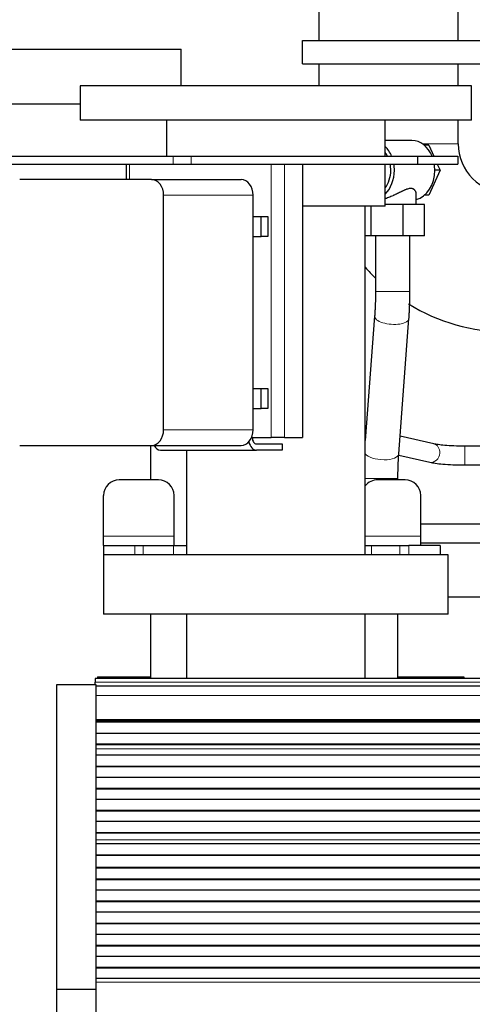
# Model space of a CAD drawing. Header units: inches. Extents: x 0 to 29700, y -16 to 21000.
# Tile 80 of 213: x 3760 to 4049, y 16719 to 17349. Entities that reach past the tile are written whole.
import ezdxf

# ---------------------------------------------------------------- set-up
doc = ezdxf.new("R2010")
doc.units = ezdxf.units.IN
doc.layers.add('1', color=7, linetype='Continuous', true_color=0xffffff)

msp = doc.modelspace()

# ---------------------------------------------------------------- linework, layer by layer
at = {"layer": '1', "color": 2, "linetype": 'Continuous', "lineweight": 25}
for p, q in [((3950.677, 17507.9), (3950.677, 17335.9)), ((4039.577, 17335.9), (4039.577, 17507.9)), ((2884.089, 17330.332), (3862.56, 17330.332)), ((3862.56, 17306.899), (3862.56, 17330.332)), ((3940.127, 17335.9), (4097.627, 17335.9)), ((3940.127, 17320.9), (3940.127, 17335.9)), ((3940.127, 17320.9), (4097.627, 17320.9)), ((3950.677, 17320.903), (3950.677, 17306.902)), ((4039.577, 17306.902), (4039.577, 17320.903)), ((3798.127, 17306.899), (3798.127, 17284.899)), ((4048.127, 17306.899), (3798.127, 17306.899)), ((4048.127, 17284.899), (4048.127, 17306.899)), ((2870.968, 17295.332), (3798.127, 17295.332)), ((4048.127, 17284.899), (3798.127, 17284.899)), ((3853.277, 17284.899), (3853.277, 17261.9)), ((3992.977, 17261.9), (3992.977, 17284.899)), ((4039.577, 17269.9), (4039.577, 17284.901)), ((4010.106, 17271.899), (3992.977, 17271.899)), ((4020.942, 17268.899), (4017.955, 17268.899)), ((4020.942, 17268.899), (4024.038, 17261.9)), ((3745.81, 17261.9), (3857.47, 17261.9)), ((3857.47, 17261.9), (3869.032, 17261.9)), ((3869.032, 17261.9), (4013.674, 17261.9)), ((4013.674, 17261.9), (4039.385, 17261.9)), ((4013.674, 17261.9), (4013.674, 17256.9)), ((4039.385, 17261.9), (4039.385, 17256.9)), ((3745.81, 17256.9), (3857.47, 17256.9)), ((3827.578, 17256.9), (3827.578, 17246.898)), ((3857.47, 17256.9), (3869.032, 17256.9)), ((3869.032, 17256.9), (4013.674, 17256.9)), ((3940.138, 17256.9), (3940.138, 17081.9)), ((3992.977, 17229.899), (3992.977, 17256.901)), ((4013.674, 17256.9), (4039.385, 17256.9)), ((4026.249, 17256.9), (4028.019, 17252.899)), ((4028.019, 17252.899), (4020.942, 17236.899)), ((4028.019, 17252.899), (4024.661, 17252.899)), ((3843.772, 17246.899), (3759.508, 17246.899)), ((3843.772, 17246.899), (3900.98, 17246.899)), ((3851.433, 17086.899), (3851.433, 17236.899)), ((3908.641, 17086.899), (3908.641, 17236.899)), ((4012.796, 17230.899), (4012.796, 17237.772)), ((4020.942, 17236.899), (4017.955, 17236.899)), ((3992.977, 17229.899), (3940.132, 17229.899)), ((3980.277, 17006.899), (3980.277, 17229.899)), ((3984.051, 17210.899), (3984.051, 17229.899)), ((4004.426, 17230.899), (3992.977, 17230.899)), ((4018.171, 17230.899), (4004.426, 17230.899)), ((4004.426, 17210.899), (4004.426, 17230.899)), ((4018.171, 17210.899), (4018.171, 17230.899)), ((3908.64, 17223.249), (3913.753, 17223.249)), ((3913.753, 17223.249), (3917.931, 17223.249)), ((3913.753, 17210.549), (3913.753, 17223.249)), ((3917.931, 17223.249), (3917.931, 17210.549)), ((3908.64, 17210.549), (3913.753, 17210.549)), ((3917.931, 17210.549), (3913.753, 17210.549)), ((3984.051, 17210.899), (3980.277, 17210.899)), ((4004.426, 17210.899), (3984.051, 17210.899)), ((3986.796, 17210.899), (3986.796, 17175.44)), ((4018.171, 17210.899), (4004.426, 17210.899)), ((4008.796, 17175.44), (4008.796, 17210.899)), ((3986.235, 17159.676), (3980.277, 17080.148)), ((4001.688, 17071.465), (4008.174, 17158.032)), ((3908.64, 17113.249), (3913.753, 17113.249)), ((3913.753, 17113.249), (3917.931, 17113.249)), ((3913.753, 17100.549), (3913.753, 17113.249)), ((3917.931, 17113.249), (3917.931, 17100.549)), ((3908.64, 17100.549), (3913.753, 17100.549)), ((3917.931, 17100.549), (3913.753, 17100.549)), ((3980.835, 17087.611), (3980.277, 17087.736)), ((3907.615, 17081.9), (3920.114, 17081.9)), ((3928.567, 17081.9), (3920.114, 17081.9)), ((3928.567, 17081.9), (3940.138, 17081.9)), ((4024.089, 17077.904), (4002.532, 17082.742)), ((3759.508, 17076.899), (3843.772, 17076.899)), ((3843.127, 17076.899), (3843.127, 17054.897)), ((3843.772, 17076.899), (3900.98, 17076.899)), ((3849.418, 17073.899), (3910.702, 17073.899)), ((3865.977, 17073.9), (3865.977, 17006.899)), ((3910.702, 17077.899), (3927.217, 17077.899)), ((3927.217, 17073.899), (3910.702, 17073.899)), ((3927.217, 17077.899), (3927.217, 17073.899)), ((4115.827, 17076.4), (4043.94, 17076.4)), ((4043.94, 17076.399), (4043.94, 17076.4)), ((4001.642, 17070.643), (4021.461, 17066.195)), ((4043.94, 17064.4), (4115.827, 17064.4)), ((3848.106, 17054.9), (3823.106, 17054.9)), ((4005.706, 17054.9), (3988.106, 17054.9)), ((4001.127, 17054.9), (4001.127, 17055.701)), ((3813.106, 17018.9), (3813.106, 17044.9)), ((3858.106, 17018.9), (3858.106, 17044.9)), ((4015.706, 17018.9), (4015.706, 17044.9)), ((3813.106, 17012.9), (3813.106, 17018.9)), ((3858.106, 17012.9), (3858.106, 17018.9)), ((4015.706, 17012.9), (4015.706, 17018.9)), ((3813.106, 17012.9), (3833.106, 17012.9)), ((3813.106, 17012.9), (3813.106, 17006.9)), ((3833.106, 17012.9), (3838.417, 17012.9)), ((3838.417, 17012.9), (3857.774, 17012.9)), ((3857.774, 17012.9), (3865.977, 17012.9)), ((3980.276, 17012.9), (3984.274, 17012.9)), ((3984.274, 17012.9), (4002.398, 17012.9)), ((4002.398, 17012.9), (4008.106, 17012.9)), ((4028.106, 17012.9), (4008.106, 17012.9)), ((4028.106, 17012.9), (4028.106, 17006.9)), ((3813.127, 17007.013), (3813.127, 16968.899)), ((4033.127, 16968.899), (4033.127, 17007.013)), ((4132.225, 16979.908), (4033.15, 16979.908)), ((4033.127, 16968.899), (3813.127, 16968.899)), ((3843.127, 16968.891), (3843.127, 16927.897)), ((3865.977, 16968.899), (3865.977, 16927.9)), ((3980.277, 16927.9), (3980.277, 16968.899)), ((4001.127, 16927.901), (4001.127, 16968.901)), ((5023.627, 16927.9), (3807.627, 16927.9)), ((3807.627, 16927.9), (3807.627, 16925.536)), ((3809.127, 16928.9), (3809.127, 16927.896)), ((3809.127, 16928.9), (3843.127, 16928.9)), ((4001.127, 16928.9), (4043.127, 16928.9)), ((4043.127, 16928.9), (4043.127, 16927.897)), ((3783.127, 16728.982), (3783.127, 16923.982)), ((3783.127, 16923.982), (3808.127, 16923.982)), ((3807.627, 16923.982), (3807.627, 16925.536)), ((3808.127, 16923.982), (3808.127, 16728.982)), ((5023.627, 16922.9), (3808.14, 16922.9)), ((5023.627, 16900.711), (3808.14, 16900.711)), ((5023.627, 16900.044), (3808.14, 16900.044)), ((5023.627, 16899.908), (3808.14, 16899.908)), ((5023.627, 16892.676), (3808.14, 16892.676)), ((5023.627, 16885.742), (3808.14, 16885.742)), ((5023.627, 16885.389), (3808.14, 16885.389)), ((5023.627, 16878.72), (3808.14, 16878.72)), ((5023.627, 16871.649), (3808.14, 16871.649)), ((5023.627, 16871.295), (3808.14, 16871.295)), ((5023.627, 16864.578), (3808.14, 16864.578)), ((5023.627, 16857.507), (3808.14, 16857.507)), ((5023.627, 16857.153), (3808.14, 16857.153)), ((5023.627, 16850.436), (3808.14, 16850.436)), ((5023.627, 16843.365), (3808.14, 16843.365)), ((5023.627, 16843.011), (3808.14, 16843.011)), ((5023.627, 16836.293), (3808.14, 16836.293)), ((5023.627, 16829.222), (3808.14, 16829.222)), ((5023.627, 16828.869), (3808.14, 16828.869)), ((5023.627, 16822.104), (3808.14, 16822.104)), ((5023.627, 16822.097), (3808.14, 16822.097)), ((5023.627, 16814.891), (3808.14, 16814.891)), ((5023.627, 16814.538), (3808.14, 16814.538)), ((5023.627, 16807.016), (3808.14, 16807.016)), ((5023.627, 16806.595), (3808.14, 16806.595)), ((5023.627, 16799.524), (3808.14, 16799.524)), ((5023.627, 16799.17), (3808.14, 16799.17)), ((5023.627, 16792.453), (3808.14, 16792.453)), ((5023.627, 16785.382), (3808.14, 16785.382)), ((5023.627, 16785.028), (3808.14, 16785.028)), ((5023.627, 16778.311), (3808.14, 16778.311)), ((5023.627, 16771.24), (3808.14, 16771.24)), ((5023.627, 16770.886), (3808.14, 16770.886)), ((5023.627, 16764.169), (3808.14, 16764.169)), ((5023.627, 16757.097), (3808.14, 16757.097)), ((5023.627, 16756.744), (3808.14, 16756.744)), ((5023.627, 16750.026), (3808.14, 16750.026)), ((5023.627, 16742.955), (3808.14, 16742.955)), ((5023.627, 16742.602), (3808.14, 16742.602)), ((5023.627, 16735.884), (3808.14, 16735.884)), ((3783.127, 16470.982), (3783.127, 16728.982)), ((3808.127, 16728.982), (3783.127, 16728.982)), ((3808.127, 16728.982), (3808.127, 16507.417))]:
    msp.add_line(p, q, dxfattribs=at)
at = {"layer": '1', "color": 110, "linetype": 'Continuous', "lineweight": 13}
for p, q in [((4039.577, 17269.9), (4016.602, 17269.9)), ((3857.47, 17261.9), (3857.47, 17256.9)), ((3869.032, 17261.9), (3869.032, 17256.9)), ((3829.721, 17256.9), (3829.721, 17246.898)), ((3920.114, 17256.9), (3920.114, 17081.9)), ((3928.567, 17256.9), (3928.567, 17081.9)), ((3851.433, 17236.899), (3908.641, 17236.899)), ((3986.796, 17175.44), (4008.796, 17175.44)), ((3986.236, 17159.69), (3986.235, 17159.676)), ((3851.433, 17086.899), (3908.641, 17086.899)), ((4043.94, 17064.4), (4043.94, 17076.399)), ((4021.461, 17066.195), (4021.461, 17066.195)), ((3980.277, 17055.701), (4001.127, 17055.701)), ((3858.106, 17018.9), (3813.106, 17018.9)), ((4015.706, 17018.9), (3980.277, 17018.9)), ((3833.106, 17012.9), (3833.106, 17006.9)), ((3838.417, 17012.9), (3838.417, 17006.9)), ((3857.774, 17012.9), (3857.774, 17006.9)), ((3984.274, 17012.9), (3984.274, 17006.9)), ((4002.398, 17012.9), (4002.398, 17006.9)), ((4008.106, 17012.9), (4008.106, 17006.9)), ((5023.627, 16925.536), (3807.627, 16925.536)), ((5023.627, 16917.042), (3808.14, 16917.042)), ((5023.627, 16901.559), (3808.14, 16901.559)), ((5023.627, 16901.135), (3808.14, 16901.135)), ((5023.627, 16882.94), (3808.14, 16882.94)), ((5023.627, 16882.914), (3808.14, 16882.914)), ((5023.627, 16824.675), (3808.14, 16824.675)), ((5023.627, 16824.648), (3808.14, 16824.648)), ((5023.627, 16733.61), (3808.14, 16733.61))]:
    msp.add_line(p, q, dxfattribs=at)
at = {"layer": '1', "color": 2, "linetype": 'Continuous', "lineweight": 25}
for centre, radius, start, end in [((4071.127, 17269.9), 31.55, 180, 270), ((4071.127, 17269.9), 120.45, 221.04, 225.5625), ((4071.127, 17269.9), 120.45, 238.280625, 270), ((3823.106, 17044.9), 10, 90, 180), ((3848.106, 17044.9), 10, 0, 90), ((3988.106, 17044.9), 10, 90, 141.527813), ((4005.706, 17044.9), 10, 0, 90)]:
    msp.add_arc(centre, radius, start, end, dxfattribs=at)
for centre, major_axis, ratio, start_param, end_param in [((3984.298, 17252.899), (0, -19), 0.7660444, 2.0643209, 2.5027694), ((4010.106, 17252.899), (0, -19), 0.7660444, 2.0643209, 3.1415927), ((3984.298, 17252.899), (0, -16), 0.7660444, 2.168288, 2.35482), ((3984.298, 17252.899), (0, -16), 0.7660444, 1.5707963, 1.8235964), ((3984.298, 17252.899), (0, -19), 0.7660444, 1.5707963, 1.782952), ((4010.106, 17252.899), (0, -19), 0.7660444, 1.5707963, 1.782952), ((3984.298, 17252.899), (0, -19), 0.7660444, 0.6388232, 1.5707963), ((3984.298, 17252.899), (0, -16), 0.7660444, 0.7867726, 1.5707963), ((4010.106, 17252.899), (0, -19), 0.7660444, 0.1858448, 1.5707963), ((3843.772, 17236.899), (0, -10), 0.7660444, 1.5707963, 3.1415927), ((3900.98, 17236.899), (0, -10), 0.7660444, 1.5707963, 3.1415927), ((3843.772, 17086.899), (0, -10), 0.7660444, 0, 1.5707963), ((3900.98, 17086.899), (0, -10), 0.7660444, 0, 1.5707963), ((3910.702, 17081.9), (0, -8.001), 0.6427876, 5.0575715, 6.2831853), ((3910.702, 17081.9), (0, 4.001), 0.6427876, 1.5707963, 3.1415927), ((3849.418, 17081.9), (0, -8.001), 0.6427876, 5.387586, 6.2831853)]:
    msp.add_ellipse(centre, major_axis=major_axis, ratio=ratio, start_param=start_param, end_param=end_param, dxfattribs=at)
at = {"layer": '1', "color": 110, "linetype": 'Continuous', "lineweight": 13}
for centre, major_axis, ratio, start_param, end_param in [((3997.204, 17158.854), (-10.969, 0.822), 0.4090073, 0, 3.1428707), ((4022.775, 17072.05), (-1.314, -5.854), 0.8381399, 0, 1.7567108), ((4022.775, 17072.05), (-1.314, -5.854), 0.8381399, 1.7567108, 3.1416623), ((3990.719, 17072.287), (-10.969, 0.822), 0.4090073, 0.3434172, 3.1414963)]:
    msp.add_ellipse(centre, major_axis=major_axis, ratio=ratio, start_param=start_param, end_param=end_param, dxfattribs=at)
at = {"layer": '1', "color": 2, "linetype": 'Continuous', "lineweight": 25}
for points, knots in [([(4012.796, 17237.766), (4012.796, 17237.993), (4012.775, 17238.22), (4012.711, 17238.559), (4012.684, 17238.672), (4012.618, 17238.896), (4012.58, 17239.007), (4012.493, 17239.227), (4012.443, 17239.335), (4012.333, 17239.547), (4012.273, 17239.651), (4012.14, 17239.852), (4012.068, 17239.95), (4011.912, 17240.139), (4011.829, 17240.23), (4011.649, 17240.404), (4011.552, 17240.487), (4011.398, 17240.604), (4011.345, 17240.642), (4011.263, 17240.696), (4011.235, 17240.714), (4011.178, 17240.749), (4011.15, 17240.766), (4010.888, 17240.917), (4010.633, 17241.025), (4010.213, 17241.14), (4010.067, 17241.171), (4009.838, 17241.204), (4009.721, 17241.218), (4009.6, 17241.227), (4009.519, 17241.232), (4009.478, 17241.234), (4009.271, 17241.24), (4009.101, 17241.237), (4008.753, 17241.212), (4008.576, 17241.192), (4008.03, 17241.105), (4007.65, 17241.015), (4007.205, 17240.882), (4007.155, 17240.867), (4007.056, 17240.835), (4006.906, 17240.787), (4006.755, 17240.736), (4006.452, 17240.629), (4006.248, 17240.552), (4005.838, 17240.389), (4005.631, 17240.303), (4005.214, 17240.124), (4005.003, 17240.03), (4004.579, 17239.836), (4004.365, 17239.735), (4004.041, 17239.58), (4003.878, 17239.502), (4003.714, 17239.422), (4003.604, 17239.369), (4003.549, 17239.342), (4003.275, 17239.207), (4003.054, 17239.098), (4002.612, 17238.877), (4002.39, 17238.765), (4001.722, 17238.429), (4001.274, 17238.203), (4000.367, 17237.75), (3999.91, 17237.524), (3999.215, 17237.188), (3998.982, 17237.077), (3998.63, 17236.911), (3998.453, 17236.828), (3998.276, 17236.746), (3998.157, 17236.692), (3998.098, 17236.665), (3997.564, 17236.421), (3997.089, 17236.212), (3996.139, 17235.811), (3995.664, 17235.621), (3994.711, 17235.261), (3994.233, 17235.092), (3993.694, 17234.916), (3993.634, 17234.897), (3993.514, 17234.858), (3993.454, 17234.839), (3993.275, 17234.783), (3993.132, 17234.74), (3992.991, 17234.698), (3992.968, 17234.692)], [0, 0, 0, 0, 0.051059, 0.051059, 0.0766397, 0.0766397, 0.1022204, 0.1022204, 0.1278011, 0.1278011, 0.1533818, 0.1533818, 0.1789624, 0.1789624, 0.2045431, 0.2045431, 0.2301238, 0.2301238, 0.2429142, 0.2429142, 0.2493093, 0.2493093, 0.2557045, 0.2557045, 0.3068659, 0.3068659, 0.3324465, 0.3324465, 0.3452369, 0.351632, 0.351632, 0.3580272, 0.3580272, 0.3836079, 0.3836079, 0.4091886, 0.4091886, 0.4603499, 0.4603499, 0.4667451, 0.4667451, 0.4731403, 0.4859306, 0.4859306, 0.5115113, 0.5115113, 0.537092, 0.537092, 0.5626727, 0.5626727, 0.5882534, 0.5882534, 0.6010437, 0.6074389, 0.6074389, 0.613834, 0.613834, 0.6394147, 0.6394147, 0.6649954, 0.6649954, 0.7161568, 0.7161568, 0.7673181, 0.7673181, 0.7928988, 0.7928988, 0.8056891, 0.8120843, 0.8120843, 0.8184795, 0.8184795, 0.8696408, 0.8696408, 0.9208022, 0.9208022, 0.9719636, 0.9719636, 0.9783587, 0.9783587, 0.9847539, 0.9847539, 0.9975443, 1, 1, 1, 1]), ([(4043.94, 17076.4), (4041.451, 17076.4), (4036.995, 17076.49), (4031.113, 17076.866), (4026.857, 17077.366), (4024.864, 17077.727), (4024.067, 17077.909)], [0, 0, 0, 0, 0.2994705, 0.5654105, 0.7983258, 1, 1, 1, 1]), ([(4021.483, 17066.191), (4022.526, 17065.957), (4025.02, 17065.502), (4029.938, 17064.92), (4036.451, 17064.499), (4041.284, 17064.399), (4043.94, 17064.4)], [0, 0, 0, 0, 0.2051966, 0.441106, 0.7061286, 1, 1, 1, 1]), ([(4132.02, 17026.61), (4123.585, 17026.61), (4107.114, 17026.61), (4084.766, 17026.609), (4066.867, 17026.609), (4052.173, 17026.609), (4037.682, 17026.608), (4025.246, 17026.608), (4017.64, 17026.608), (4015.707, 17026.608)], [0, 0, 0, 0, 0.2175654, 0.4248288, 0.5764011, 0.6792375, 0.8038224, 0.9501556, 1, 1, 1, 1]), ([(4015.707, 17014.608), (4019.635, 17014.608), (4028.14, 17014.608), (4047.26, 17014.609), (4077.659, 17014.609), (4108.069, 17014.61), (4127.864, 17014.61), (4132.454, 17014.61)], [0, 0, 0, 0, 0.1009166, 0.2185559, 0.4913373, 0.882059, 1, 1, 1, 1]), ([(4033.127, 17006.899), (4033.127, 17006.899), (4033.089, 17006.899), (4032.818, 17006.899), (4032.142, 17006.899), (4031.122, 17006.899), (4029.761, 17006.899), (4028.064, 17006.899), (4026.037, 17006.899), (4023.685, 17006.899), (4021.016, 17006.899), (4018.038, 17006.899), (4014.762, 17006.899), (4011.196, 17006.899), (4007.353, 17006.899), (4003.244, 17006.899), (3998.883, 17006.899), (3994.283, 17006.899), (3989.459, 17006.899), (3984.425, 17006.899), (3979.198, 17006.899), (3973.795, 17006.899), (3968.232, 17006.899), (3962.526, 17006.899), (3956.697, 17006.899), (3950.761, 17006.899), (3944.739, 17006.899), (3938.648, 17006.899), (3932.508, 17006.899), (3926.339, 17006.899), (3920.16, 17006.899), (3913.99, 17006.899), (3907.849, 17006.899), (3901.756, 17006.899), (3895.73, 17006.899), (3889.791, 17006.899), (3883.957, 17006.899), (3878.246, 17006.899), (3872.677, 17006.899), (3867.267, 17006.899), (3862.033, 17006.899), (3856.991, 17006.899), (3852.158, 17006.899), (3847.549, 17006.899), (3843.178, 17006.899), (3839.059, 17006.899), (3835.205, 17006.899), (3831.628, 17006.899), (3828.34, 17006.899), (3825.35, 17006.899), (3822.669, 17006.899), (3820.304, 17006.899), (3818.264, 17006.899), (3816.554, 17006.899), (3815.18, 17006.899), (3814.146, 17006.899), (3813.456, 17006.899), (3813.169, 17006.899), (3813.127, 17006.899), (3813.127, 17006.899)], [0, 0, 0, 0, 0.008092, 0.0259666, 0.0438413, 0.0617159, 0.0795906, 0.0974652, 0.1153398, 0.1332145, 0.1510891, 0.1689638, 0.1868384, 0.2047131, 0.2225877, 0.2404623, 0.258337, 0.2762116, 0.2940863, 0.3119609, 0.3298356, 0.3477102, 0.3655848, 0.3834595, 0.4013341, 0.4192088, 0.4370834, 0.4549581, 0.4728327, 0.4907073, 0.508582, 0.5264566, 0.5443313, 0.5622059, 0.5800806, 0.5979552, 0.6158298, 0.6337045, 0.6515791, 0.6694538, 0.6873284, 0.7052031, 0.7230777, 0.7409523, 0.758827, 0.7767016, 0.7945763, 0.8124509, 0.8303256, 0.8482002, 0.8660748, 0.8839495, 0.9018241, 0.9196988, 0.9375734, 0.9554481, 0.9733227, 0.9911973, 1, 1, 1, 1])]:
    msp.add_open_spline(points, degree=3, knots=knots, dxfattribs=at)
for points in [[(3986.796, 17175.44), (3986.795, 17167.168), (3986.235, 17159.672)], [(4008.174, 17158.036), (4008.788, 17166.356), (4008.796, 17175.44)], [(4001.127, 17055.701), (4001.128, 17063.973), (4001.688, 17071.469)]]:
    msp.add_open_spline(points, degree=2, dxfattribs=at)

doc.saveas('drawing.dxf')
